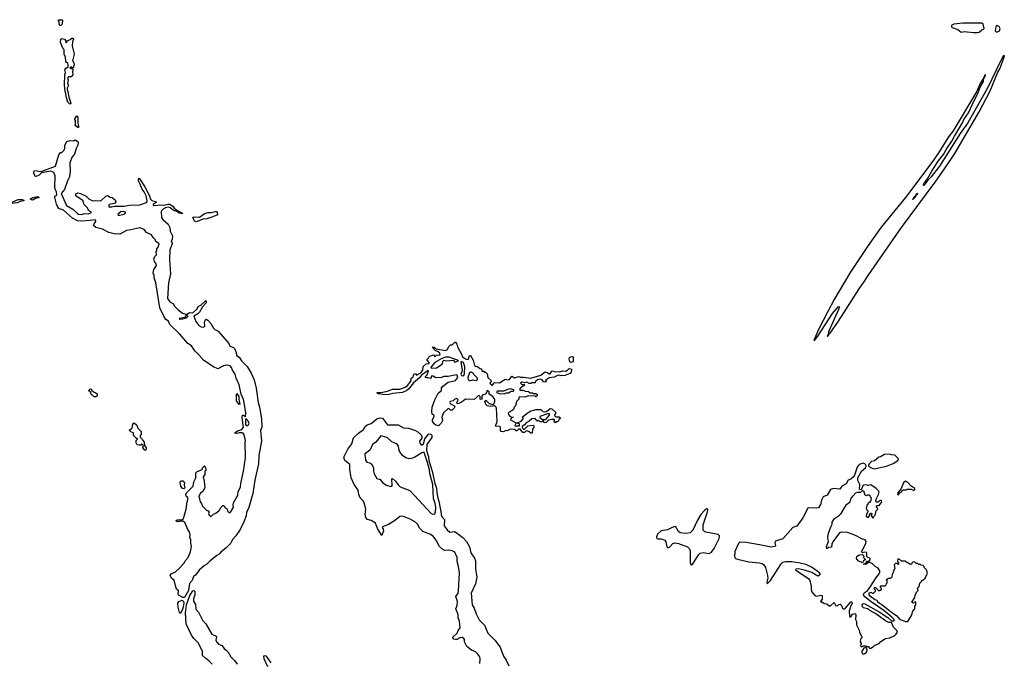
# Model space of a CAD drawing. Extents: x 1966327 to 2147849, y 395140 to 552178.
# Tile 213 of 256: x 2045185 to 2057068, y 456260 to 464010. Entities that reach past the tile are written whole.
import ezdxf

# ---------------------------------------------------------------- set-up
doc = ezdxf.new("R2010")
doc.units = 0

msp = doc.modelspace()

# ---------------------------------------------------------------- linework, layer by layer
at = {"layer": '0CON20XD'}
for points in [[(2045685, 463940), (2045672, 463942), (2045660, 463955), (2045660, 463985), (2045650, 463995), (2045655, 464010), (2045695, 464010), (2045700, 464005), (2045696, 463964), (2045685, 463940)], [(2056745, 463854), (2056765, 463859), (2056795, 463889), (2056816, 463894), (2056824, 463905), (2056814, 463955), (2056797, 463967), (2056565, 463967), (2056460, 463955), (2056436, 463945), (2056430, 463935), (2056430, 463925), (2056440, 463915), (2056505, 463890), (2056545, 463861), (2056585, 463869), (2056695, 463855), (2056745, 463854)], [(2056985, 463864), (2057008, 463875), (2057017, 463905), (2057007, 463927), (2056975, 463940), (2056964, 463925), (2056958, 463875), (2056970, 463865), (2056985, 463864)], [(2045795, 462990), (2045784, 462994), (2045767, 463015), (2045744, 463084), (2045742, 463122), (2045733, 463145), (2045724, 463225), (2045728, 463345), (2045738, 463375), (2045730, 463405), (2045745, 463430), (2045755, 463430), (2045768, 463442), (2045770, 463465), (2045765, 463480), (2045743, 463503), (2045737, 463557), (2045720, 463595), (2045720, 463645), (2045708, 463658), (2045677, 463737), (2045683, 463775), (2045695, 463782), (2045726, 463776), (2045740, 463755), (2045740, 463735), (2045745, 463732), (2045755, 463740), (2045760, 463755), (2045795, 463770), (2045813, 463787), (2045826, 463786), (2045832, 463775), (2045820, 463745), (2045819, 463695), (2045840, 463595), (2045820, 463515), (2045835, 463500), (2045842, 463465), (2045835, 463440), (2045825, 463430), (2045815, 463430), (2045805, 463440), (2045790, 463435), (2045805, 463420), (2045827, 463417), (2045827, 463395), (2045820, 463385), (2045827, 463345), (2045805, 463320), (2045775, 463320), (2045762, 463305), (2045768, 463285), (2045763, 463245), (2045772, 463215), (2045758, 463185), (2045757, 463167), (2045766, 463146), (2045778, 463075), (2045802, 463005), (2045795, 462990)], [(2054775, 460142), (2054815, 460192), (2054995, 460467), (2055065, 460550), (2055077, 460547), (2055066, 460515), (2054944, 460245), (2054940, 460215), (2054930, 460195), (2054935, 460190), (2054945, 460200), (2054950, 460215), (2054965, 460228), (2055065, 460374), (2055315, 460764), (2055374, 460845), (2055432, 460938), (2055827, 461505), (2056235, 462052), (2056354, 462225), (2056471, 462395), (2056765, 462899), (2056895, 463154), (2056991, 463379), (2057015, 463418), (2057062, 463545), (2057060, 463555), (2057068, 463575), (2057065, 463580), (2057055, 463570), (2057018, 463502), (2056867, 463193), (2056626, 462765), (2056533, 462637), (2056286, 462245), (2056185, 462113), (2056146, 462074), (2056095, 462010), (2056090, 462015), (2056103, 462045), (2056132, 462078), (2056191, 462185), (2056269, 462305), (2056334, 462386), (2056374, 462455), (2056436, 462544), (2056466, 462605), (2056564, 462765), (2056581, 462805), (2056634, 462885), (2056703, 463037), (2056745, 463112), (2056778, 463195), (2056816, 463265), (2056818, 463292), (2056837, 463325), (2056840, 463345), (2056835, 463350), (2056812, 463298), (2056782, 463248), (2056731, 463139), (2056452, 462668), (2056395, 462598), (2056282, 462418), (2056205, 462305), (2055874, 461865), (2055583, 461507), (2055423, 461287), (2055209, 460961), (2055015, 460637), (2054938, 460492), (2054824, 460275), (2054775, 460160), (2054770, 460145), (2054775, 460142)], [(2045895, 462710), (2045885, 462710), (2045852, 462735), (2045860, 462755), (2045860, 462795), (2045850, 462805), (2045850, 462815), (2045875, 462850), (2045888, 462835), (2045888, 462765), (2045890, 462735), (2045898, 462725), (2045895, 462710)], [(2047175, 457041), (2047155, 457041), (2047101, 457071), (2047097, 457085), (2047101, 457121), (2047075, 457142), (2047047, 457245), (2047015, 457275), (2047002, 457308), (2047013, 457327), (2047065, 457352), (2047115, 457395), (2047173, 457465), (2047185, 457489), (2047219, 457525), (2047246, 457594), (2047258, 457655), (2047248, 457695), (2047248, 457735), (2047238, 457765), (2047243, 457795), (2047232, 457835), (2047218, 457855), (2047176, 457946), (2047152, 457962), (2047095, 457954), (2047070, 457965), (2047085, 457979), (2047142, 457978), (2047162, 457995), (2047193, 458107), (2047204, 458196), (2047217, 458235), (2047206, 458256), (2047192, 458265), (2047188, 458285), (2047198, 458305), (2047277, 458385), (2047288, 458435), (2047310, 458485), (2047310, 458545), (2047325, 458560), (2047378, 458582), (2047390, 458595), (2047390, 458605), (2047410, 458625), (2047415, 458630), (2047420, 458625), (2047430, 458595), (2047430, 458575), (2047420, 458565), (2047420, 458525), (2047400, 458495), (2047412, 458445), (2047418, 458365), (2047395, 458320), (2047365, 458298), (2047348, 458265), (2047362, 458195), (2047380, 458175), (2047390, 458145), (2047442, 458092), (2047455, 458090), (2047470, 458075), (2047462, 458055), (2047472, 458035), (2047495, 458020), (2047522, 458048), (2047552, 458058), (2047575, 458080), (2047585, 458080), (2047597, 458093), (2047610, 458125), (2047635, 458150), (2047645, 458150), (2047660, 458135), (2047662, 458122), (2047675, 458120), (2047688, 458108), (2047698, 458078), (2047712, 458062), (2047729, 458071), (2047766, 458125), (2047760, 458155), (2047763, 458185), (2047816, 458275), (2047821, 458315), (2047849, 458375), (2047852, 458418), (2047886, 458565), (2047911, 458725), (2047906, 458915), (2047911, 458935), (2047893, 459005), (2047882, 459022), (2047868, 459028), (2047835, 459028), (2047805, 459019), (2047778, 459025), (2047815, 459051), (2047864, 459066), (2047884, 459095), (2047881, 459115), (2047870, 459215), (2047875, 459240), (2047885, 459240), (2047905, 459220), (2047910, 459225), (2047912, 459265), (2047903, 459347), (2047885, 459430), (2047859, 459495), (2047833, 459605), (2047796, 459686), (2047784, 459734), (2047752, 459782), (2047741, 459815), (2047724, 459834), (2047685, 459843), (2047645, 459834), (2047575, 459800), (2047525, 459822), (2047405, 459898), (2047348, 459968), (2047298, 460015), (2047256, 460075), (2047214, 460104), (2047118, 460218), (2046997, 460335), (2046980, 460375), (2046949, 460395), (2046925, 460434), (2046875, 460535), (2046828, 460835), (2046806, 460895), (2046806, 460926), (2046796, 460955), (2046803, 460997), (2046834, 461046), (2046831, 461065), (2046810, 461095), (2046802, 461125), (2046817, 461153), (2046836, 461174), (2046830, 461215), (2046840, 461225), (2046840, 461245), (2046857, 461265), (2046868, 461308), (2046825, 461340), (2046822, 461355), (2046794, 461384), (2046776, 461416), (2046715, 461442), (2046688, 461478), (2046635, 461501), (2046525, 461474), (2046475, 461469), (2046395, 461423), (2046325, 461427), (2046260, 461445), (2046185, 461482), (2046105, 461502), (2046077, 461527), (2046082, 461548), (2046102, 461575), (2046100, 461595), (2046035, 461589), (2045935, 461579), (2045884, 461585), (2045823, 461615), (2045712, 461712), (2045652, 461735), (2045627, 461785), (2045607, 461865), (2045610, 461880), (2045632, 461895), (2045628, 461935), (2045615, 461958), (2045609, 461985), (2045614, 462125), (2045595, 462166), (2045555, 462183), (2045448, 462162), (2045418, 462135), (2045385, 462118), (2045375, 462118), (2045354, 462155), (2045354, 462176), (2045365, 462190), (2045442, 462178), (2045616, 462244), (2045655, 462380), (2045675, 462410), (2045695, 462410), (2045717, 462433), (2045728, 462455), (2045728, 462495), (2045755, 462540), (2045795, 462552), (2045835, 462548), (2045855, 462560), (2045885, 462542), (2045889, 462525), (2045885, 462498), (2045867, 462455), (2045845, 462389), (2045819, 462355), (2045788, 462285), (2045792, 462185), (2045785, 462115), (2045761, 462065), (2045726, 461964), (2045686, 461915), (2045750, 461770), (2045824, 461724), (2045877, 461675), (2045895, 461666), (2045935, 461660), (2045967, 461673), (2046015, 461669), (2046050, 461685), (2046015, 461710), (2046003, 461743), (2045958, 461785), (2045950, 461825), (2045864, 461884), (2045861, 461909), (2045885, 461920), (2045920, 461915), (2045985, 461882), (2046018, 461848), (2046064, 461824), (2046095, 461829), (2046164, 461826), (2046225, 461880), (2046245, 461888), (2046275, 461870), (2046300, 461865), (2046335, 461838), (2046346, 461814), (2046327, 461793), (2046265, 461780), (2046260, 461775), (2046260, 461755), (2046265, 461752), (2046295, 461753), (2046327, 461763), (2046445, 461763), (2046505, 461774), (2046635, 461778), (2046715, 461805), (2046724, 461825), (2046711, 461885), (2046686, 461936), (2046661, 461965), (2046636, 462036), (2046618, 462065), (2046618, 462092), (2046625, 462100), (2046695, 461995), (2046752, 461885), (2046764, 461844), (2046781, 461831), (2046831, 461815), (2046833, 461805), (2046794, 461786), (2046794, 461774), (2046825, 461769), (2046871, 461779), (2046925, 461774), (2046975, 461786), (2046995, 461784), (2047035, 461759), (2047048, 461738), (2047082, 461712), (2047148, 461675), (2047145, 461670), (2047110, 461675), (2047072, 461702), (2047054, 461704), (2047035, 461712), (2047001, 461741), (2046979, 461749), (2046945, 461741), (2046922, 461728), (2046896, 461705), (2046892, 461695), (2046896, 461625), (2046912, 461602), (2046976, 461545), (2046996, 461505), (2047001, 461461), (2047028, 461405), (2047026, 461364), (2047012, 461335), (2047025, 461318), (2047026, 461305), (2046996, 461234), (2046991, 461115), (2047003, 460947), (2046979, 460835), (2046968, 460648), (2046995, 460608), (2047042, 460585), (2047049, 460559), (2047094, 460514), (2047150, 460470), (2047185, 460457), (2047205, 460460), (2047235, 460477), (2047276, 460474), (2047327, 460523), (2047338, 460552), (2047371, 460569), (2047418, 460612), (2047425, 460620), (2047435, 460620), (2047436, 460595), (2047391, 460549), (2047356, 460484), (2047336, 460464), (2047288, 460435), (2047310, 460370), (2047345, 460323), (2047375, 460307), (2047405, 460300), (2047418, 460315), (2047413, 460355), (2047423, 460387), (2047435, 460400), (2047455, 460388), (2047492, 460345), (2047525, 460290), (2047540, 460275), (2047578, 460255), (2047685, 460133), (2047708, 460105), (2047722, 460072), (2047766, 460056), (2047776, 460046), (2047796, 459995), (2047802, 459962), (2047835, 459941), (2047862, 459895), (2047928, 459828), (2047977, 459747), (2048014, 459665), (2048040, 459565), (2048063, 459395), (2048080, 459335), (2048104, 459195), (2048108, 459095), (2048091, 459055), (2048103, 458925), (2048072, 458755), (2048067, 458655), (2048022, 458458), (2047999, 458295), (2047949, 458125), (2047922, 458068), (2047917, 458025), (2047891, 457955), (2047845, 457862), (2047795, 457787), (2047755, 457744), (2047740, 457715), (2047727, 457693), (2047678, 457642), (2047612, 457588), (2047593, 457565), (2047565, 457550), (2047480, 457480), (2047445, 457444), (2047413, 457427), (2047350, 457370), (2047305, 457310), (2047284, 457296), (2047265, 457247), (2047235, 457210), (2047223, 457127), (2047175, 457041)], [(2055965, 461840), (2055960, 461845), (2055970, 461850), (2055975, 461870), (2056000, 461890), (2056002, 461905), (2056018, 461918), (2056015, 461900), (2056000, 461890), (2055995, 461872), (2055965, 461840)], [(2044875, 461745), (2044862, 461745), (2044854, 461755), (2044875, 461764), (2044913, 461767), (2044920, 461775), (2044945, 461778), (2044995, 461801), (2045083, 461807), (2045165, 461842), (2045215, 461840), (2045234, 461835), (2045236, 461825), (2045192, 461818), (2045155, 461803), (2045049, 461791), (2045025, 461777), (2044995, 461770), (2044906, 461764), (2044875, 461745)], [(2045345, 461834), (2045326, 461836), (2045310, 461845), (2045344, 461865), (2045395, 461876), (2045408, 461875), (2045420, 461865), (2045375, 461854), (2045345, 461834)], [(2046395, 461654), (2046446, 461664), (2046467, 461685), (2046436, 461696), (2046405, 461692), (2046367, 461665), (2046374, 461654), (2046395, 461654)], [(2047315, 461572), (2047295, 461580), (2047275, 461628), (2047295, 461632), (2047355, 461628), (2047412, 461668), (2047455, 461685), (2047495, 461684), (2047545, 461698), (2047560, 461695), (2047569, 461685), (2047571, 461665), (2047565, 461652), (2047505, 461628), (2047445, 461609), (2047397, 461603), (2047315, 461572)], [(2047115, 460398), (2047155, 460404), (2047198, 460415), (2047218, 460435), (2047195, 460442), (2047172, 460418), (2047112, 460408), (2047108, 460405), (2047115, 460398)], [(2051365, 459022), (2051355, 459022), (2051335, 459040), (2051305, 459050), (2051292, 459048), (2051277, 459033), (2051255, 459030), (2051225, 459070), (2051205, 459070), (2051185, 459050), (2051175, 459050), (2051157, 459067), (2051105, 459070), (2051067, 459053), (2051053, 459057), (2051025, 459038), (2050995, 459042), (2050988, 459055), (2050988, 459095), (2050980, 459105), (2050928, 459108), (2050946, 459165), (2050938, 459325), (2050931, 459341), (2050915, 459354), (2050865, 459346), (2050825, 459354), (2050814, 459365), (2050800, 459405), (2050804, 459416), (2050815, 459418), (2050852, 459382), (2050895, 459368), (2050908, 459372), (2050919, 459405), (2050918, 459428), (2050893, 459465), (2050852, 459495), (2050852, 459525), (2050825, 459540), (2050810, 459495), (2050776, 459484), (2050762, 459468), (2050760, 459435), (2050755, 459430), (2050740, 459435), (2050740, 459465), (2050725, 459480), (2050683, 459437), (2050665, 459428), (2050565, 459432), (2050525, 459402), (2050475, 459378), (2050460, 459385), (2050460, 459395), (2050478, 459425), (2050462, 459442), (2050435, 459432), (2050417, 459413), (2050380, 459405), (2050374, 459395), (2050381, 459381), (2050438, 459348), (2050430, 459325), (2050405, 459300), (2050385, 459300), (2050368, 459318), (2050355, 459320), (2050301, 459269), (2050280, 459215), (2050287, 459175), (2050273, 459145), (2050238, 459112), (2050205, 459120), (2050187, 459135), (2050168, 459168), (2050168, 459185), (2050188, 459228), (2050185, 459238), (2050163, 459253), (2050160, 459285), (2050164, 459335), (2050194, 459425), (2050235, 459507), (2050275, 459540), (2050277, 459565), (2050287, 459585), (2050355, 459637), (2050445, 459660), (2050471, 459695), (2050463, 459723), (2050455, 459728), (2050355, 459705), (2050305, 459705), (2050275, 459695), (2050205, 459691), (2050175, 459712), (2050165, 459712), (2050155, 459710), (2050145, 459684), (2050115, 459692), (2050095, 459690), (2050084, 459694), (2050084, 459705), (2050104, 459726), (2050120, 459775), (2050115, 459778), (2050035, 459724), (2050008, 459692), (2049938, 459632), (2049876, 459555), (2049855, 459538), (2049805, 459512), (2049687, 459503), (2049625, 459486), (2049568, 459488), (2049515, 459499), (2049498, 459505), (2049500, 459515), (2049543, 459513), (2049622, 459528), (2049685, 459554), (2049774, 459556), (2049835, 459579), (2049865, 459600), (2049910, 459655), (2049910, 459685), (2049935, 459700), (2049942, 459735), (2049962, 459742), (2049975, 459722), (2050025, 459750), (2050049, 459785), (2050054, 459826), (2050092, 459858), (2050125, 459862), (2050127, 459877), (2050103, 459903), (2050102, 459915), (2050135, 459952), (2050177, 459967), (2050195, 459950), (2050205, 459952), (2050215, 459970), (2050245, 459964), (2050258, 459972), (2050255, 459988), (2050233, 460005), (2050199, 460019), (2050161, 460059), (2050185, 460061), (2050211, 460041), (2050325, 460020), (2050346, 460034), (2050362, 460068), (2050385, 460090), (2050405, 460090), (2050435, 460120), (2050445, 460120), (2050460, 460095), (2050467, 460065), (2050517, 459977), (2050527, 459945), (2050565, 459919), (2050595, 459910), (2050602, 459918), (2050615, 459960), (2050625, 459960), (2050658, 459905), (2050675, 459840), (2050685, 459830), (2050705, 459828), (2050742, 459802), (2050758, 459798), (2050762, 459772), (2050785, 459770), (2050795, 459760), (2050805, 459760), (2050825, 459740), (2050836, 459696), (2050878, 459655), (2050860, 459625), (2050887, 459603), (2050895, 459602), (2050904, 459626), (2050915, 459634), (2050975, 459632), (2051045, 459674), (2051075, 459666), (2051095, 459669), (2051125, 459712), (2051155, 459691), (2051205, 459706), (2051228, 459698), (2051265, 459699), (2051355, 459685), (2051475, 459724), (2051527, 459763), (2051555, 459757), (2051575, 459740), (2051585, 459739), (2051605, 459770), (2051615, 459774), (2051635, 459767), (2051705, 459762), (2051735, 459774), (2051775, 459771), (2051795, 459782), (2051815, 459803), (2051843, 459795), (2051841, 459759), (2051826, 459744), (2051765, 459720), (2051715, 459716), (2051685, 459722), (2051635, 459699), (2051575, 459690), (2051532, 459658), (2051540, 459645), (2051535, 459640), (2051505, 459643), (2051490, 459665), (2051465, 459673), (2051434, 459666), (2051410, 459645), (2051405, 459630), (2051365, 459630), (2051355, 459622), (2051335, 459622), (2051305, 459637), (2051275, 459632), (2051245, 459637), (2051230, 459625), (2051245, 459610), (2051275, 459610), (2051280, 459605), (2051265, 459590), (2051252, 459588), (2051222, 459558), (2051222, 459542), (2051262, 459542), (2051285, 459528), (2051327, 459527), (2051345, 459510), (2051375, 459510), (2051385, 459500), (2051415, 459500), (2051428, 459488), (2051430, 459475), (2051415, 459462), (2051405, 459470), (2051325, 459473), (2051282, 459458), (2051215, 459460), (2051210, 459455), (2051210, 459435), (2051180, 459405), (2051168, 459355), (2051153, 459337), (2051145, 459310), (2051130, 459295), (2051092, 459278), (2051080, 459265), (2051090, 459235), (2051115, 459220), (2051140, 459215), (2051111, 459199), (2051108, 459185), (2051178, 459148), (2051160, 459115), (2051165, 459110), (2051218, 459112), (2051215, 459130), (2051205, 459140), (2051192, 459142), (2051192, 459148), (2051235, 459170), (2051260, 459195), (2051260, 459205), (2051250, 459215), (2051305, 459262), (2051345, 459288), (2051415, 459308), (2051445, 459310), (2051475, 459310), (2051500, 459285), (2051515, 459280), (2051537, 459283), (2051560, 459295), (2051585, 459320), (2051608, 459318), (2051650, 459275), (2051650, 459255), (2051640, 459245), (2051642, 459232), (2051655, 459220), (2051695, 459220), (2051708, 459208), (2051708, 459202), (2051692, 459188), (2051688, 459172), (2051675, 459160), (2051655, 459160), (2051645, 459150), (2051630, 459165), (2051640, 459175), (2051638, 459188), (2051605, 459190), (2051568, 459182), (2051537, 459153), (2051515, 459150), (2051505, 459170), (2051495, 459170), (2051485, 459160), (2051465, 459160), (2051445, 459180), (2051435, 459170), (2051425, 459180), (2051415, 459180), (2051405, 459200), (2051365, 459198), (2051335, 459168), (2051295, 459150), (2051277, 459123), (2051250, 459105), (2051252, 459082), (2051265, 459070), (2051275, 459070), (2051318, 459112), (2051385, 459120), (2051390, 459095), (2051375, 459070), (2051370, 459025), (2051365, 459022)], [(2050155, 459809), (2050215, 459812), (2050283, 459855), (2050296, 459894), (2050305, 459902), (2050335, 459895), (2050414, 459904), (2050435, 459881), (2050480, 459895), (2050470, 459905), (2050369, 459939), (2050325, 459939), (2050278, 459925), (2050194, 459876), (2050152, 459825), (2050147, 459815), (2050155, 459809)], [(2050535, 459713), (2050545, 459719), (2050554, 459744), (2050556, 459825), (2050539, 459875), (2050514, 459886), (2050509, 459875), (2050523, 459785), (2050522, 459765), (2050509, 459735), (2050515, 459720), (2050535, 459713)], [(2051835, 459877), (2051822, 459885), (2051817, 459917), (2051821, 459935), (2051833, 459945), (2051855, 459950), (2051866, 459945), (2051865, 459884), (2051835, 459877)], [(2050615, 459653), (2050655, 459668), (2050695, 459660), (2050710, 459665), (2050710, 459685), (2050665, 459730), (2050656, 459746), (2050635, 459760), (2050625, 459760), (2050615, 459750), (2050594, 459695), (2050595, 459670), (2050615, 459653)], [(2046105, 459462), (2046083, 459463), (2046065, 459480), (2046050, 459485), (2046038, 459518), (2046020, 459535), (2046022, 459548), (2046035, 459560), (2046050, 459555), (2046052, 459542), (2046075, 459520), (2046105, 459510), (2046118, 459498), (2046120, 459475), (2046105, 459462)], [(2050988, 459498), (2051045, 459502), (2051055, 459510), (2051085, 459510), (2051115, 459530), (2051142, 459528), (2051150, 459535), (2051150, 459545), (2051105, 459558), (2051075, 459552), (2051022, 459528), (2050945, 459530), (2050940, 459515), (2050988, 459498)], [(2047835, 459370), (2047803, 459415), (2047800, 459495), (2047805, 459500), (2047828, 459465), (2047828, 459435), (2047840, 459375), (2047835, 459370)], [(2047935, 459112), (2047947, 459123), (2047952, 459145), (2047935, 459180), (2047915, 459200), (2047908, 459185), (2047908, 459128), (2047916, 459116), (2047935, 459112)], [(2050404, 457606), (2050365, 457612), (2050315, 457607), (2050295, 457616), (2050253, 457655), (2050216, 457726), (2050177, 457777), (2050135, 457804), (2050049, 457839), (2050015, 457875), (2049987, 457927), (2049961, 457951), (2049895, 457987), (2049815, 458019), (2049795, 458022), (2049773, 458017), (2049709, 457965), (2049635, 457922), (2049563, 457895), (2049559, 457885), (2049572, 457865), (2049574, 457845), (2049555, 457790), (2049504, 457874), (2049479, 457939), (2049425, 457972), (2049382, 457982), (2049362, 458005), (2049352, 458045), (2049360, 458105), (2049355, 458145), (2049332, 458202), (2049294, 458244), (2049277, 458285), (2049268, 458335), (2049223, 458405), (2049186, 458486), (2049170, 458585), (2049170, 458645), (2049108, 458695), (2049097, 458735), (2049145, 458829), (2049194, 458895), (2049215, 458967), (2049274, 459025), (2049332, 459068), (2049355, 459104), (2049378, 459125), (2049428, 459142), (2049495, 459195), (2049535, 459209), (2049565, 459205), (2049625, 459125), (2049753, 459123), (2049815, 459089), (2049875, 459083), (2049960, 459055), (2049988, 459038), (2050028, 459005), (2050038, 458985), (2050036, 458964), (2050008, 458925), (2050013, 458903), (2050035, 458880), (2050056, 458895), (2050076, 458955), (2050123, 459015), (2050145, 459013), (2050159, 458999), (2050157, 458973), (2050097, 458885), (2050095, 458815), (2050118, 458738), (2050122, 458692), (2050163, 458565), (2050196, 458415), (2050210, 458375), (2050225, 458255), (2050243, 458205), (2050271, 458055), (2050270, 458035), (2050288, 458005), (2050312, 457982), (2050307, 457905), (2050345, 457856), (2050375, 457829), (2050434, 457836), (2050454, 457825), (2050532, 457765), (2050578, 457715), (2050612, 457652), (2050631, 457581), (2050672, 457515), (2050684, 457485), (2050686, 457385), (2050703, 457285), (2050687, 457205), (2050632, 457095), (2050644, 456954), (2050671, 456911), (2050694, 456845), (2050731, 456771), (2050795, 456708), (2050835, 456610), (2050918, 456528), (2050982, 456442), (2051025, 456332), (2051054, 456284), (2051088, 456218)], [(2051535, 459190), (2051578, 459242), (2051577, 459257), (2051553, 459257), (2051460, 459225), (2051462, 459212), (2051495, 459190), (2051535, 459190)], [(2046705, 458820), (2046695, 458820), (2046670, 458845), (2046680, 458875), (2046668, 458888), (2046655, 458890), (2046645, 458880), (2046625, 458878), (2046604, 458884), (2046590, 458905), (2046590, 458935), (2046608, 458952), (2046608, 458958), (2046595, 458960), (2046560, 458995), (2046558, 459028), (2046525, 459040), (2046510, 459055), (2046510, 459065), (2046540, 459085), (2046550, 459135), (2046565, 459150), (2046598, 459118), (2046612, 459082), (2046650, 459045), (2046650, 459005), (2046640, 458995), (2046640, 458975), (2046668, 458948), (2046670, 458935), (2046688, 458915), (2046690, 458875), (2046710, 458845), (2046705, 458820)], [(2050172, 458048), (2050195, 458052), (2050204, 458076), (2050205, 458125), (2050199, 458175), (2050178, 458235), (2050169, 458405), (2050134, 458535), (2050130, 458580), (2050108, 458668), (2050065, 458790), (2050045, 458791), (2049955, 458735), (2049925, 458722), (2049885, 458713), (2049845, 458726), (2049805, 458753), (2049775, 458796), (2049765, 458815), (2049757, 458867), (2049742, 458892), (2049675, 458917), (2049620, 458970), (2049545, 458990), (2049481, 458915), (2049441, 458885), (2049416, 458824), (2049372, 458785), (2049350, 458775), (2049348, 458755), (2049353, 458745), (2049356, 458696), (2049374, 458674), (2049410, 458665), (2049435, 458650), (2049454, 458605), (2049454, 458565), (2049462, 458532), (2049495, 458478), (2049535, 458463), (2049569, 458425), (2049610, 458395), (2049665, 458379), (2049676, 458384), (2049680, 458395), (2049677, 458463), (2049685, 458478), (2049722, 458445), (2049751, 458401), (2049775, 458378), (2049871, 458341), (2049896, 458326), (2050151, 458055), (2050172, 458048)], [(2055495, 458595), (2055645, 458624), (2055725, 458656), (2055783, 458695), (2055792, 458712), (2055745, 458760), (2055705, 458762), (2055685, 458770), (2055620, 458765), (2055575, 458738), (2055555, 458733), (2055501, 458689), (2055465, 458680), (2055436, 458654), (2055428, 458635), (2055430, 458625), (2055471, 458601), (2055495, 458595)], [(2055455, 456430), (2055489, 456451), (2055505, 456468), (2055558, 456485), (2055578, 456512), (2055634, 456546), (2055685, 456554), (2055745, 456583), (2055760, 456595), (2055777, 456625), (2055769, 456645), (2055731, 456685), (2055705, 456740), (2055675, 456740), (2055632, 456762), (2055505, 456854), (2055463, 456873), (2055415, 456906), (2055368, 456918), (2055357, 456927), (2055352, 456958), (2055365, 456971), (2055385, 456967), (2055558, 456868), (2055661, 456801), (2055705, 456760), (2055738, 456762), (2055737, 456775), (2055709, 456805), (2055612, 456885), (2055460, 456990), (2055385, 457049), (2055374, 457065), (2055370, 457085), (2055390, 457105), (2055413, 457117), (2055446, 457164), (2055517, 457275), (2055557, 457325), (2055566, 457345), (2055566, 457365), (2055546, 457396), (2055510, 457415), (2055471, 457451), (2055445, 457462), (2055428, 457462), (2055395, 457440), (2055370, 457445), (2055400, 457460), (2055412, 457478), (2055435, 457480), (2055450, 457495), (2055448, 457508), (2055435, 457520), (2055422, 457522), (2055410, 457535), (2055410, 457575), (2055403, 457583), (2055375, 457588), (2055355, 457580), (2055344, 457594), (2055397, 457693), (2055400, 457715), (2055390, 457735), (2055355, 457743), (2055265, 457793), (2055176, 457826), (2055101, 457829), (2055080, 457820), (2054999, 457711), (2054987, 457685), (2054980, 457650), (2054945, 457643), (2054925, 457630), (2054921, 457655), (2054947, 457715), (2054937, 457765), (2054944, 457816), (2054977, 457903), (2054988, 457925), (2054988, 457952), (2055017, 457993), (2055077, 458033), (2055097, 458053), (2055162, 458165), (2055208, 458195), (2055215, 458230), (2055238, 458265), (2055275, 458303), (2055295, 458310), (2055335, 458310), (2055355, 458330), (2055368, 458328), (2055385, 458280), (2055405, 458272), (2055415, 458280), (2055435, 458280), (2055448, 458268), (2055450, 458255), (2055460, 458245), (2055457, 458213), (2055445, 458190), (2055420, 458175), (2055420, 458165), (2055410, 458155), (2055410, 458135), (2055400, 458125), (2055403, 458103), (2055420, 458085), (2055420, 458075), (2055403, 458047), (2055402, 458022), (2055415, 458010), (2055428, 458012), (2055440, 458025), (2055442, 458048), (2055455, 458060), (2055465, 458060), (2055470, 458045), (2055460, 458035), (2055460, 458025), (2055485, 458000), (2055492, 458018), (2055510, 458035), (2055520, 458085), (2055540, 458105), (2055538, 458118), (2055520, 458135), (2055535, 458150), (2055558, 458152), (2055590, 458195), (2055585, 458210), (2055565, 458210), (2055547, 458193), (2055535, 458190), (2055525, 458190), (2055518, 458198), (2055523, 458227), (2055550, 458285), (2055558, 458315), (2055552, 458325), (2055520, 458355), (2055455, 458399), (2055425, 458393), (2055405, 458400), (2055373, 458397), (2055362, 458388), (2055350, 458355), (2055338, 458342), (2055325, 458340), (2055318, 458348), (2055322, 458405), (2055301, 458451), (2055300, 458485), (2055346, 458564), (2055392, 458605), (2055400, 458625), (2055395, 458640), (2055385, 458652), (2055365, 458660), (2055314, 458646), (2055292, 458615), (2055260, 458515), (2055247, 458495), (2055215, 458470), (2055184, 458456), (2055159, 458411), (2055107, 458383), (2055082, 458348), (2055005, 458358), (2054970, 458345), (2054930, 458275), (2054881, 458255), (2054861, 458215), (2054848, 458165), (2054825, 458122), (2054805, 458117), (2054705, 458122), (2054695, 458118), (2054636, 458004), (2054565, 457900), (2054515, 457884), (2054395, 457748), (2054305, 457722), (2054297, 457705), (2054306, 457665), (2054299, 457655), (2054255, 457650), (2054115, 457675), (2053953, 457703), (2053875, 457709), (2053858, 457692), (2053817, 457595), (2053811, 457535), (2053825, 457512), (2053865, 457498), (2053985, 457473), (2054115, 457460), (2054145, 457450), (2054167, 457435), (2054187, 457405), (2054211, 457305), (2054212, 457275), (2054200, 457225), (2054205, 457208), (2054245, 457246), (2054373, 457447), (2054395, 457469), (2054425, 457477), (2054505, 457474), (2054605, 457459), (2054672, 457442), (2054753, 457405), (2054810, 457365), (2054830, 457345), (2054840, 457325), (2054840, 457315), (2054827, 457303), (2054815, 457298), (2054743, 457343), (2054655, 457373), (2054585, 457388), (2054550, 457385), (2054548, 457375), (2054707, 457265), (2054719, 457245), (2054737, 457175), (2054737, 457135), (2054745, 457110), (2054780, 457065), (2054795, 457058), (2054855, 457070), (2054870, 457065), (2054869, 457021), (2054850, 456995), (2054855, 456990), (2054865, 456990), (2054895, 456970), (2054926, 456966), (2054955, 456940), (2054968, 456942), (2055015, 456980), (2055035, 456940), (2055057, 456943), (2055072, 456958), (2055085, 456960), (2055105, 456940), (2055112, 456915), (2055125, 456902), (2055145, 456908), (2055215, 456990), (2055228, 456988), (2055230, 456965), (2055218, 456952), (2055194, 456876), (2055198, 456818), (2055205, 456810), (2055215, 456810), (2055235, 456840), (2055265, 456850), (2055277, 456837), (2055272, 456775), (2055282, 456752), (2055283, 456713), (2055317, 456647), (2055318, 456625), (2055350, 456565), (2055350, 456555), (2055333, 456537), (2055328, 456505), (2055340, 456485), (2055340, 456475), (2055330, 456465), (2055335, 456450), (2055355, 456450), (2055365, 456460), (2055395, 456460), (2055405, 456450), (2055425, 456450), (2055442, 456432), (2055455, 456430)], [(2047165, 458352), (2047150, 458355), (2047129, 458385), (2047120, 458435), (2047135, 458450), (2047155, 458450), (2047172, 458425), (2047170, 458395), (2047178, 458365), (2047165, 458352)], [(2055785, 458280), (2055812, 458308), (2055828, 458312), (2055832, 458328), (2055845, 458340), (2055885, 458340), (2055895, 458350), (2055945, 458350), (2055975, 458332), (2055988, 458342), (2055987, 458355), (2055939, 458389), (2055905, 458429), (2055875, 458443), (2055850, 458425), (2055820, 458350), (2055782, 458305), (2055780, 458285), (2055785, 458280)], [(2053295, 457436), (2053305, 457441), (2053375, 457557), (2053395, 457578), (2053434, 457586), (2053505, 457574), (2053535, 457589), (2053566, 457634), (2053625, 457755), (2053629, 457785), (2053615, 457802), (2053465, 457830), (2053448, 457838), (2053434, 457854), (2053434, 457916), (2053486, 458075), (2053490, 458105), (2053475, 458109), (2053455, 458096), (2053405, 458043), (2053364, 457975), (2053309, 457855), (2053275, 457820), (2053225, 457815), (2053155, 457823), (2053136, 457836), (2053105, 457894), (2053095, 457898), (2053057, 457885), (2053002, 457858), (2052925, 457844), (2052882, 457805), (2052868, 457775), (2052872, 457755), (2052885, 457748), (2052925, 457751), (2052971, 457731), (2052984, 457714), (2052994, 457654), (2053005, 457641), (2053025, 457648), (2053069, 457691), (2053095, 457699), (2053135, 457691), (2053245, 457652), (2053268, 457628), (2053276, 457605), (2053275, 457465), (2053285, 457440), (2053295, 457436)], [(2050738, 456245), (2050742, 456298), (2050736, 456326), (2050715, 456358), (2050686, 456385), (2050638, 456408), (2050582, 456452), (2050552, 456505), (2050552, 456535), (2050545, 456548), (2050525, 456558), (2050497, 456557), (2050460, 456535), (2050445, 456533), (2050425, 456540), (2050412, 456555), (2050410, 456565), (2050465, 456610), (2050476, 456645), (2050500, 456675), (2050492, 456755), (2050477, 456797), (2050475, 456835), (2050448, 456905), (2050464, 456946), (2050469, 456995), (2050447, 457055), (2050475, 457095), (2050480, 457120), (2050493, 457337), (2050482, 457415), (2050466, 457475), (2050466, 457525), (2050437, 457587), (2050404, 457606)], [(2055355, 457460), (2055304, 457484), (2055285, 457510), (2055288, 457535), (2055315, 457558), (2055355, 457560), (2055372, 457545), (2055370, 457525), (2055390, 457505), (2055390, 457495), (2055367, 457483), (2055355, 457460)], [(2055875, 456752), (2055905, 456753), (2055947, 456823), (2055964, 456876), (2055988, 456905), (2055988, 456935), (2055998, 456955), (2056000, 456985), (2055995, 456990), (2055965, 456972), (2055952, 456985), (2055987, 457043), (2055990, 457075), (2056011, 457109), (2056028, 457125), (2056020, 457155), (2056040, 457175), (2056050, 457215), (2056070, 457235), (2056072, 457248), (2056085, 457250), (2056112, 457275), (2056140, 457335), (2056127, 457377), (2056102, 457402), (2056100, 457415), (2056088, 457428), (2056065, 457430), (2056055, 457440), (2056035, 457440), (2056025, 457450), (2056005, 457450), (2055985, 457470), (2055962, 457468), (2055950, 457455), (2055948, 457442), (2055935, 457440), (2055865, 457480), (2055825, 457480), (2055808, 457498), (2055782, 457508), (2055780, 457475), (2055790, 457465), (2055790, 457445), (2055785, 457440), (2055775, 457450), (2055755, 457450), (2055740, 457435), (2055748, 457392), (2055730, 457365), (2055727, 457343), (2055713, 457317), (2055710, 457285), (2055695, 457270), (2055665, 457270), (2055655, 457260), (2055642, 457258), (2055650, 457245), (2055650, 457215), (2055640, 457205), (2055638, 457192), (2055625, 457180), (2055570, 457180), (2055570, 457165), (2055580, 457155), (2055580, 457135), (2055565, 457120), (2055552, 457122), (2055518, 457158), (2055495, 457160), (2055492, 457152), (2055510, 457135), (2055510, 457115), (2055498, 457102), (2055485, 457090), (2055475, 457090), (2055465, 457100), (2055432, 457095), (2055432, 457075), (2055450, 457055), (2055462, 457052), (2055505, 457018), (2055530, 457010), (2055538, 456995), (2055560, 456975), (2055589, 456959), (2055688, 456875), (2055769, 456819), (2055805, 456778), (2055835, 456770), (2055875, 456752)], [(2047509, 456239), (2047469, 456279), (2047425, 456308), (2047392, 456342), (2047390, 456395), (2047340, 456495), (2047287, 456547), (2047258, 456588), (2047192, 456722), (2047185, 456855), (2047199, 456955), (2047236, 457065), (2047275, 457123), (2047287, 457127), (2047297, 457115), (2047298, 457075), (2047284, 457026), (2047284, 456996), (2047306, 456956), (2047311, 456901), (2047342, 456865), (2047390, 456770), (2047432, 456725), (2047505, 456598), (2047554, 456574), (2047559, 456565), (2047552, 456525), (2047560, 456505), (2047585, 456480), (2047625, 456463), (2047652, 456425), (2047676, 456406), (2047702, 456382), (2047732, 456325), (2047775, 456283), (2047808, 456238)], [(2047125, 456849), (2047115, 456860), (2047096, 456925), (2047092, 456975), (2047106, 456994), (2047145, 457008), (2047163, 456995), (2047166, 456974), (2047152, 456908), (2047125, 456849)], [(2055365, 456360), (2055375, 456362), (2055405, 456382), (2055413, 456405), (2055408, 456428), (2055395, 456440), (2055371, 456429), (2055348, 456395), (2055350, 456375), (2055365, 456360)], [(2048178, 456205), (2048133, 456303), (2048132, 456338), (2048155, 456340), (2048158, 456335), (2048217, 456255)]]:
    msp.add_lwpolyline(points, dxfattribs=at)

doc.saveas('drawing.dxf')
